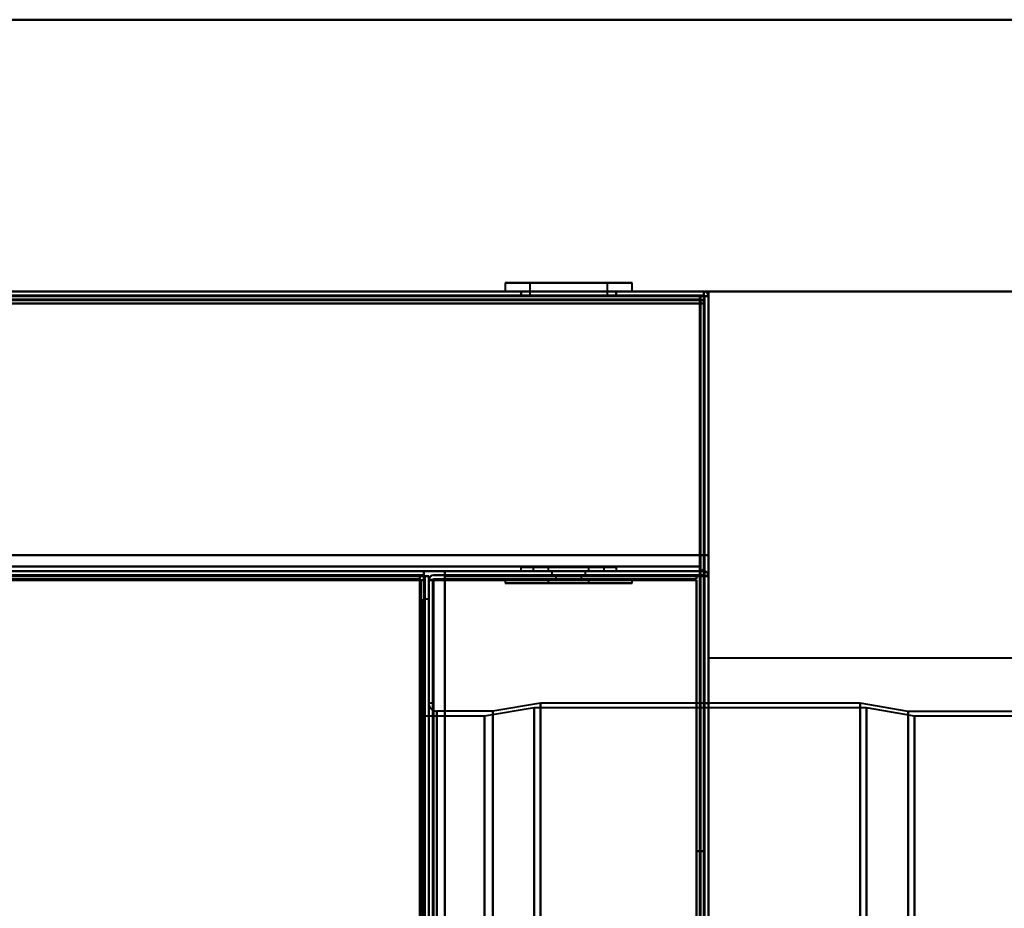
# Model space of a CAD drawing. Header units: millimetres. Extents: x -1352 to 2139, y -120 to 1046.
# Tile 75 of 77: x 499 to 622, y 896 to 1007. Entities that reach past the tile are written whole.
import ezdxf

# ---------------------------------------------------------------- set-up
doc = ezdxf.new("R2010")
doc.units = ezdxf.units.MM
doc.layers.add('A-GENM', color=13, linetype='Continuous', lineweight=40)
doc.layers.add('G-IMPT', color=8, linetype='Continuous', lineweight=40)

# ---------------------------------------------------------------- blocks, each defined once
blk = doc.blocks.new('Nexa Toit - 1000-755047-Avant')
at = {"layer": 'A-GENM'}
for p, q in [((705, 1007.37), (-705, 1007.37)), ((-705, 1007.37), (705, 1007.37)), ((705, 973.37), (-705, 973.37)), ((-705, 973.37), (705, 973.37))]:
    blk.add_line(p, q, dxfattribs=at)
blk = doc.blocks.new('Maintenance r21 - Maintenance r21-755170-Avant')
at = {"layer": 'A-GENM'}
for p, q in [((585, 973.37), (-585, 973.37)), ((-585, 973.37), (585, 973.37)), ((585, 0), (585, 973.37)), ((585, 973.37), (585, 0))]:
    blk.add_line(p, q, dxfattribs=at)
blk = doc.blocks.new('Souche connecteur circulaire R23 - Souche connecteur circulaire R23-755164-Avant')
at = {"layer": 'A-GENM'}
for p, q in [((625, 927.5), (585, 927.5)), ((585, 927.5), (585, 770))]:
    blk.add_line(p, q, dxfattribs=at)
blk = doc.blocks.new('NEXA 1000 CALQUES_dwg-755156-Avant')
at = {"layer": 'G-IMPT'}
for p, q in [((559.55, 974.47), (559.55, 973.37)), ((559.55, 974.47), (559.55, 973.37)), ((559.55, 974.47), (570.55, 974.47)), ((559.55, 974.47), (570.55, 974.47)), ((570.55, 974.47), (559.55, 974.47)), ((570.55, 974.47), (559.55, 974.47)), ((562.65, 974.47), (562.65, 972.87)), ((562.65, 974.47), (562.65, 972.87)), ((562.65, 974.47), (569.36, 974.47)), ((562.65, 974.47), (569.36, 974.47)), ((569.36, 974.47), (562.65, 974.47)), ((569.36, 974.47), (562.65, 974.47)), ((564.45, 974.47), (575.45, 974.47)), ((564.45, 974.47), (575.45, 974.47)), ((575.45, 974.47), (564.45, 974.47)), ((575.45, 974.47), (564.45, 974.47)), ((565.64, 974.47), (572.35, 974.47)), ((565.64, 974.47), (572.35, 974.47)), ((572.35, 974.47), (565.64, 974.47)), ((572.35, 974.47), (565.64, 974.47)), ((572.35, 972.87), (572.35, 974.47)), ((572.35, 972.87), (572.35, 974.47)), ((575.45, 973.37), (575.45, 974.47)), ((575.45, 973.37), (575.45, 974.47)), ((584.4, 973.37), (-584.4, 973.37)), ((584.4, 973.37), (-171.4, 973.37)), ((559.55, 973.37), (575.45, 973.37)), ((559.55, 973.37), (575.45, 973.37)), ((559.55, 973.37), (575.45, 973.37)), ((559.55, 973.37), (575.45, 973.37)), ((570.55, 973.37), (559.55, 973.37)), ((570.55, 973.37), (559.55, 973.37)), ((561.5, 973.37), (561.5, 972.87)), ((561.5, 973.37), (561.5, 972.87)), ((567.5, 973.37), (561.5, 973.37)), ((567.5, 973.37), (561.5, 973.37)), ((561.5, 972.87), (567.5, 972.87)), ((561.5, 972.87), (567.5, 972.87)), ((561.55, 973.37), (561.55, 972.87)), ((561.55, 973.37), (561.55, 972.87)), ((561.55, 973.37), (569.78, 973.37)), ((561.55, 973.37), (569.78, 973.37)), ((565.22, 972.87), (561.55, 972.87)), ((569.78, 972.87), (561.55, 972.87)), ((565.22, 972.87), (561.55, 972.87)), ((569.78, 972.87), (561.55, 972.87)), ((562.65, 972.87), (569.36, 972.87)), ((562.65, 972.87), (565.64, 972.87)), ((562.65, 972.87), (569.36, 972.87)), ((562.65, 972.87), (565.64, 972.87)), ((572.35, 972.87), (562.65, 972.87)), ((572.35, 972.87), (562.65, 972.87)), ((572.35, 972.87), (562.65, 972.87)), ((572.35, 972.87), (562.65, 972.87)), ((575.45, 973.37), (564.45, 973.37)), ((575.45, 973.37), (564.45, 973.37)), ((565.22, 973.37), (573.45, 973.37)), ((565.22, 973.37), (573.45, 973.37)), ((573.45, 972.87), (565.22, 972.87)), ((573.45, 972.87), (565.22, 972.87)), ((565.64, 972.87), (572.35, 972.87)), ((565.64, 972.87), (572.35, 972.87)), ((573.5, 973.37), (567.5, 973.37)), ((573.5, 973.37), (567.5, 973.37)), ((567.5, 972.87), (573.5, 972.87)), ((567.5, 972.87), (573.5, 972.87)), ((575.45, 973.37), (570.55, 973.37)), ((575.45, 973.37), (570.55, 973.37)), ((573.45, 972.87), (573.45, 973.37)), ((573.45, 972.87), (573.45, 973.37)), ((573.5, 972.87), (573.5, 973.37)), ((573.5, 972.87), (573.5, 973.37)), ((583.9, 972.87), (583.9, 972.27)), ((583.9, 972.27), (583.9, 972.87)), ((584.5, 972.27), (583.9, 972.27)), ((583.9, 972.27), (584.5, 972.27)), ((584.4, 972.77), (584.4, 973.37)), ((584.4, 972.77), (584.4, 973.37)), ((584.4, 973.37), (584.4, 972.77)), ((584.4, 973.37), (584.4, 972.77)), ((584.4, 972.77), (584.4, 973.37)), ((584.4, 973.37), (584.4, 972.77)), ((585, 972.77), (584.4, 972.77)), ((584.4, 972.77), (585, 972.77)), ((585, 128.97), (585, 972.77)), ((583.9, 938.97), (583.9, 938.37)), ((583.9, 938.97), (583.9, 938.37)), ((583.9, 938.37), (583.9, 938.97)), ((583.9, 938.37), (583.9, 938.97)), ((-583.9, 938.37), (583.9, 938.37)), ((548.9, 937.87), (-548.9, 937.87)), ((548.9, 937.27), (548.9, 937.87)), ((548.9, 937.87), (548.9, 937.27)), ((549.4, 937.77), (549.4, 938.37)), ((549.4, 938.37), (549.4, 937.77)), ((549.4, 937.77), (550, 937.77)), ((550, 937.77), (549.4, 937.77)), ((561.5, 938.87), (561.5, 938.37)), ((561.5, 938.87), (561.5, 938.37)), ((561.5, 938.87), (573.5, 938.87)), ((561.5, 938.87), (573.5, 938.87)), ((567.5, 938.87), (561.5, 938.87)), ((567.5, 938.87), (561.5, 938.87)), ((561.5, 938.87), (573.5, 938.87)), ((561.5, 938.87), (573.5, 938.87)), ((567.5, 938.87), (561.5, 938.87)), ((567.5, 938.87), (561.5, 938.87)), ((573.5, 938.37), (561.5, 938.37)), ((573.5, 938.37), (561.5, 938.37)), ((561.5, 938.37), (567.5, 938.37)), ((573.5, 938.37), (561.5, 938.37)), ((573.5, 938.37), (561.5, 938.37)), ((561.5, 938.37), (567.5, 938.37)), ((563.05, 938.87), (563.05, 938.37)), ((563.05, 938.87), (563.05, 938.37)), ((563.05, 938.87), (569.2, 938.87)), ((563.05, 938.87), (565.8, 938.87)), ((571.95, 938.87), (563.05, 938.87)), ((571.95, 938.87), (563.05, 938.87)), ((563.05, 938.87), (569.2, 938.87)), ((563.05, 938.87), (565.8, 938.87)), ((571.95, 938.87), (563.05, 938.87)), ((571.95, 938.87), (563.05, 938.87)), ((563.05, 938.37), (571.95, 938.37)), ((563.05, 938.37), (571.95, 938.37)), ((569.2, 938.37), (563.05, 938.37)), ((563.05, 938.37), (571.95, 938.37)), ((563.05, 938.37), (571.95, 938.37)), ((569.2, 938.37), (563.05, 938.37)), ((564.95, 938.87), (564.95, 938.37)), ((564.95, 938.87), (564.95, 938.37)), ((566.52, 938.87), (564.95, 938.87)), ((568.48, 938.87), (564.95, 938.87)), ((564.95, 938.87), (570.05, 938.87)), ((564.95, 938.87), (570.05, 938.87)), ((566.52, 938.87), (564.95, 938.87)), ((568.48, 938.87), (564.95, 938.87)), ((564.95, 938.87), (570.05, 938.87)), ((564.95, 938.87), (570.05, 938.87)), ((564.95, 938.37), (568.48, 938.37)), ((564.95, 938.37), (568.48, 938.37)), ((570.05, 938.37), (564.95, 938.37)), ((570.05, 938.37), (564.95, 938.37)), ((570.05, 938.37), (564.95, 938.37)), ((570.05, 938.37), (564.95, 938.37)), ((565.4, 938.37), (565.4, 937.87)), ((565.4, 938.37), (565.4, 937.87)), ((567.5, 938.37), (565.4, 938.37)), ((569.6, 938.37), (565.4, 938.37)), ((565.4, 938.37), (567.5, 938.37)), ((567.5, 938.37), (565.4, 938.37)), ((569.6, 938.37), (565.4, 938.37)), ((565.4, 938.37), (567.5, 938.37)), ((565.4, 937.87), (569.6, 937.87)), ((565.4, 937.87), (569.6, 937.87)), ((565.4, 937.87), (569.6, 937.87)), ((565.4, 937.87), (569.6, 937.87)), ((569.6, 937.87), (565.4, 937.87)), ((569.6, 937.87), (565.4, 937.87)), ((569.6, 937.87), (565.4, 937.87)), ((569.6, 937.87), (565.4, 937.87)), ((565.8, 938.87), (571.95, 938.87)), ((565.8, 938.87), (571.95, 938.87)), ((571.95, 938.37), (565.8, 938.37)), ((571.95, 938.37), (565.8, 938.37)), ((565.9, 937.87), (565.9, 937.37)), ((565.9, 937.87), (565.9, 937.37)), ((565.9, 937.87), (567.5, 937.87)), ((569.1, 937.87), (565.9, 937.87)), ((567.5, 937.87), (565.9, 937.87)), ((565.9, 937.87), (567.5, 937.87)), ((569.1, 937.87), (565.9, 937.87)), ((567.5, 937.87), (565.9, 937.87)), ((570.05, 938.87), (566.52, 938.87)), ((570.05, 938.87), (566.52, 938.87)), ((566.52, 938.37), (570.05, 938.37)), ((566.52, 938.37), (570.05, 938.37)), ((573.5, 938.87), (567.5, 938.87)), ((573.5, 938.87), (567.5, 938.87)), ((567.5, 938.37), (573.5, 938.37)), ((567.5, 938.37), (573.5, 938.37)), ((567.5, 938.37), (573.5, 938.37)), ((567.5, 938.37), (573.5, 938.37)), ((569.6, 938.37), (567.5, 938.37)), ((567.5, 938.37), (569.6, 938.37)), ((569.6, 938.37), (567.5, 938.37)), ((567.5, 938.37), (569.6, 938.37)), ((567.5, 937.87), (569.1, 937.87)), ((569.1, 937.87), (567.5, 937.87)), ((567.5, 937.87), (569.1, 937.87)), ((569.1, 937.87), (567.5, 937.87)), ((568.48, 938.37), (570.05, 938.37)), ((568.48, 938.37), (570.05, 938.37)), ((569.1, 937.37), (569.1, 937.87)), ((569.1, 937.37), (569.1, 937.87)), ((571.95, 938.37), (569.2, 938.37)), ((571.95, 938.37), (569.2, 938.37)), ((569.6, 937.87), (569.6, 938.37)), ((569.6, 937.87), (569.6, 938.37)), ((570.05, 938.37), (570.05, 938.87)), ((570.05, 938.37), (570.05, 938.87)), ((571.95, 938.37), (571.95, 938.87)), ((571.95, 938.37), (571.95, 938.87)), ((573.5, 938.37), (573.5, 938.87)), ((573.5, 938.37), (573.5, 938.87)), ((584.4, 937.77), (585, 937.77)), ((584.4, 937.77), (585, 937.77)), ((585, 937.77), (584.4, 937.77)), ((585, 937.77), (584.4, 937.77)), ((585, 876.17), (585, 937.77)), ((549.5, 937.27), (548.9, 937.27)), ((548.9, 937.27), (549.5, 937.27)), ((549.5, 129.47), (549.5, 937.27)), ((550, 937.27), (550, 129.47)), ((550.6, 937.27), (550, 937.27)), ((550.6, 937.27), (550, 937.27)), ((550, 937.27), (550.6, 937.27)), ((550, 937.27), (550.6, 937.27)), ((559.55, 937.37), (559.55, 936.87)), ((559.55, 937.37), (559.55, 936.87)), ((575.45, 937.37), (559.55, 937.37)), ((575.45, 937.37), (559.55, 937.37)), ((575.45, 937.37), (559.55, 937.37)), ((575.45, 937.37), (559.55, 937.37)), ((559.55, 937.37), (570.55, 937.37)), ((559.55, 937.37), (570.55, 937.37)), ((564.45, 936.87), (559.55, 936.87)), ((560.16, 936.87), (559.55, 936.87)), ((564.45, 936.87), (559.55, 936.87)), ((560.16, 936.87), (559.55, 936.87)), ((559.55, 936.87), (574.84, 936.87)), ((559.55, 936.87), (574.84, 936.87)), ((570.55, 936.87), (560.16, 936.87)), ((570.55, 936.87), (560.16, 936.87)), ((560.16, 936.87), (575.45, 936.87)), ((560.16, 936.87), (575.45, 936.87)), ((564.45, 937.37), (575.45, 937.37)), ((564.45, 937.37), (575.45, 937.37)), ((575.45, 936.87), (564.45, 936.87)), ((575.45, 936.87), (564.45, 936.87)), ((564.95, 937.37), (564.95, 936.87)), ((564.95, 937.37), (564.95, 936.87)), ((564.95, 937.37), (570.05, 937.37)), ((564.95, 937.37), (570.05, 937.37)), ((568.48, 937.37), (564.95, 937.37)), ((564.95, 937.37), (570.05, 937.37)), ((564.95, 937.37), (570.05, 937.37)), ((568.48, 937.37), (564.95, 937.37)), ((569.86, 936.87), (564.95, 936.87)), ((564.95, 936.87), (565.14, 936.87)), ((564.95, 936.87), (566.52, 936.87)), ((569.86, 936.87), (564.95, 936.87)), ((564.95, 936.87), (565.14, 936.87)), ((564.95, 936.87), (566.52, 936.87)), ((570.05, 936.87), (565.14, 936.87)), ((565.14, 936.87), (568.48, 936.87)), ((570.05, 936.87), (565.14, 936.87)), ((565.14, 936.87), (568.48, 936.87)), ((565.9, 937.37), (569.1, 937.37)), ((565.9, 937.37), (569.1, 937.37)), ((569.1, 937.37), (565.9, 937.37)), ((569.1, 937.37), (565.9, 937.37)), ((565.9, 937.37), (569.1, 937.37)), ((565.9, 937.37), (569.1, 937.37)), ((569.1, 937.37), (565.9, 937.37)), ((569.1, 937.37), (565.9, 937.37)), ((570.05, 937.37), (566.52, 937.37)), ((570.05, 937.37), (566.52, 937.37)), ((566.52, 936.87), (570.05, 936.87)), ((566.52, 936.87), (570.05, 936.87)), ((570.05, 937.37), (568.48, 937.37)), ((570.05, 937.37), (568.48, 937.37)), ((570.05, 936.87), (570.05, 937.37)), ((570.05, 936.87), (570.05, 937.37)), ((570.55, 937.37), (575.45, 937.37)), ((570.55, 937.37), (575.45, 937.37)), ((575.45, 936.87), (575.45, 937.37)), ((575.45, 936.87), (575.45, 937.37)), ((550, 934.87), (549.3, 934.87)), ((549.3, 604.87), (549.3, 934.87)), ((549.3, 921.88), (549.3, 934.87)), ((549.3, 934.87), (549.3, 604.87)), ((550, 934.87), (550, 921.88)), ((550, 934.87), (550, 604.87)), ((550, 763.37), (550, 934.87)), ((549.3, 591.87), (549.3, 921.88)), ((549.3, 921.88), (549.3, 591.87)), ((550, 921.88), (550, 763.37)), ((550.5, 921.87), (550, 921.87)), ((550, 921.87), (550, 763.37)), ((550, 702.85), (550, 921.87)), ((550.5, 921.87), (550.5, 763.37)), ((550.5, 763.37), (550.5, 921.87)), ((564, 921.87), (558, 920.87)), ((584.5, 921.87), (564, 921.87)), ((564, 616.88), (564, 921.87)), ((564, 909.86), (564, 921.87)), ((564, 921.87), (564, 909.86)), ((564, 921.87), (564, 616.88)), ((585, 921.87), (584.5, 921.87)), ((584.5, 921.87), (584.5, 616.88)), ((584.5, 921.87), (584.5, 604.87)), ((584.5, 604.87), (584.5, 921.87)), ((584.5, 604.87), (584.5, 921.87)), ((604, 921.87), (585, 921.87)), ((585, 616.88), (585, 921.87)), ((585, 604.87), (585, 921.87)), ((585, 921.87), (585, 604.87)), ((585, 921.87), (585, 604.87)), ((610, 920.84), (604, 921.87)), ((604, 921.87), (604, 909.86)), ((604, 921.87), (604, 616.88)), ((604, 616.88), (604, 921.87)), ((604, 909.86), (604, 921.87)), ((558, 920.87), (551, 920.87)), ((551, 617.81), (551, 920.87)), ((551, 908.94), (551, 920.87)), ((551, 920.87), (551, 823.51)), ((563.2, 921.28), (556.99, 920.25)), ((558, 617.81), (558, 920.87)), ((558, 908.94), (558, 920.87)), ((558, 920.87), (558, 908.94)), ((558, 920.87), (558, 617.81)), ((604.77, 921.28), (563.2, 921.28)), ((563.2, 921.28), (563.2, 909.32)), ((563.2, 921.28), (563.2, 617.43)), ((563.2, 617.43), (563.2, 921.28)), ((563.2, 909.32), (563.2, 921.28)), ((610.77, 920.25), (604.77, 921.28)), ((604.77, 921.28), (604.77, 909.32)), ((604.77, 921.28), (604.77, 617.43)), ((604.77, 617.43), (604.77, 921.28)), ((604.77, 909.32), (604.77, 921.28)), ((623.39, 920.84), (610, 920.84)), ((610, 920.84), (610, 908.91)), ((610, 920.84), (610, 617.84)), ((610, 617.84), (610, 920.84)), ((610, 908.91), (610, 920.84)), ((556.99, 920.25), (549.3, 920.25)), ((549.3, 703.47), (549.3, 920.25)), ((549.3, 920.25), (549.3, 908.36)), ((549.3, 920.25), (549.3, 823.27)), ((556.99, 618.39), (556.99, 920.25)), ((556.99, 908.36), (556.99, 920.25)), ((556.99, 920.25), (556.99, 908.36)), ((556.99, 920.25), (556.99, 618.39)), ((624.3, 920.25), (610.77, 920.25)), ((610.77, 920.25), (610.77, 908.36)), ((610.77, 920.25), (610.77, 618.39)), ((610.77, 618.39), (610.77, 920.25)), ((610.77, 908.36), (610.77, 920.25)), ((563.2, 909.32), (563.2, 605.46)), ((563.2, 605.46), (563.2, 909.32)), ((564, 604.87), (564, 909.86)), ((564, 909.86), (564, 604.87)), ((604, 909.86), (604, 604.87)), ((604, 604.87), (604, 909.86)), ((604.77, 909.32), (604.77, 605.46)), ((604.77, 605.46), (604.77, 909.32)), ((549.3, 908.36), (549.3, 606.5)), ((551, 605.87), (551, 908.94)), ((551, 908.94), (551, 703.23)), ((556.99, 703.47), (556.99, 908.36)), ((556.99, 908.36), (556.99, 703.47)), ((558, 605.87), (558, 908.94)), ((558, 908.94), (558, 605.87)), ((610, 908.91), (610, 605.91)), ((610, 605.91), (610, 908.91)), ((610.77, 908.36), (610.77, 606.5)), ((610.77, 606.5), (610.77, 908.36))]:
    blk.add_line(p, q, dxfattribs=at)
at = {"layer": 'G-IMPT', "flags": 128}
for points in [[(584.4, 973.37), (292.2, 973.37), (0, 973.37), (-292.2, 973.37), (-584.4, 973.37)], [(-584.4, 973.37), (-292.2, 973.37), (0, 973.37), (292.2, 973.37), (584.4, 973.37)], [(-584.4, 973.37), (-292.2, 973.37), (0, 973.37), (292.2, 973.37), (584.4, 973.37)], [(584.4, 973.37), (292.2, 973.37), (0, 973.37), (-292.2, 973.37), (-584.4, 973.37)], [(584.4, 972.87), (292.2, 972.87), (0, 972.87), (-292.2, 972.87), (-584.4, 972.87)], [(-584.4, 972.87), (-292.2, 972.87), (0, 972.87), (292.2, 972.87), (584.4, 972.87)], [(-584.4, 972.77), (-292.2, 972.77), (0, 972.77), (292.2, 972.77), (584.4, 972.77)], [(584.4, 972.77), (292.2, 972.77), (0, 972.77), (-292.2, 972.77), (-584.4, 972.77)], [(584.4, 972.77), (292.2, 972.77), (0, 972.77), (-292.2, 972.77), (-584.4, 972.77)], [(-584.4, 972.77), (-292.2, 972.77), (0, 972.77), (292.2, 972.77), (584.4, 972.77)], [(-584.4, 972.77), (-292.2, 972.77), (0, 972.77), (292.2, 972.77), (584.4, 972.77)], [(584.4, 972.77), (292.2, 972.77), (0, 972.77), (-292.2, 972.77), (-584.4, 972.77)], [(584, 972.87), (292, 972.87), (0, 972.87), (-292, 972.87), (-584, 972.87)], [(-584, 972.87), (-292, 972.87), (0, 972.87), (292, 972.87), (584, 972.87)], [(584, 972.87), (292, 972.87), (0, 972.87), (-292, 972.87), (-584, 972.87)], [(-584, 972.87), (-292, 972.87), (0, 972.87), (292, 972.87), (584, 972.87)], [(-171.4, 973.37), (17.55, 973.37), (206.5, 973.37), (395.45, 973.37), (584.4, 973.37)], [(584.4, 973.37), (395.45, 973.37), (206.5, 973.37), (17.55, 973.37), (-171.4, 973.37)], [(-171.4, 973.37), (17.55, 973.37), (206.5, 973.37), (395.45, 973.37), (584.4, 973.37)], [(584.4, 973.37), (395.45, 973.37), (206.5, 973.37), (17.55, 973.37), (-171.4, 973.37)], [(584.4, 972.87), (395.45, 972.87), (206.5, 972.87), (17.55, 972.87), (-171.4, 972.87)], [(-171.4, 972.77), (17.55, 972.77), (206.5, 972.77), (395.45, 972.77), (584.4, 972.77)], [(-171.4, 972.77), (17.55, 972.77), (206.5, 972.77), (395.45, 972.77), (584.4, 972.77)], [(584.4, 972.77), (395.45, 972.77), (206.5, 972.77), (17.55, 972.77), (-171.4, 972.77)], [(583.9, 972.87), (395.2, 972.87), (206.5, 972.87), (17.8, 972.87), (-170.9, 972.87)], [(-170.9, 972.87), (17.8, 972.87), (206.5, 972.87), (395.2, 972.87), (583.9, 972.87)], [(583.9, 972.87), (395.2, 972.87), (206.5, 972.87), (17.8, 972.87), (-170.9, 972.87)], [(-170.9, 972.87), (17.8, 972.87), (206.5, 972.87), (395.2, 972.87), (583.9, 972.87)], [(-170.9, 972.87), (17.8, 972.87), (206.5, 972.87), (395.2, 972.87), (583.9, 972.87)], [(583.9, 972.87), (395.2, 972.87), (206.5, 972.87), (17.8, 972.87), (-170.9, 972.87)], [(-170.9, 972.37), (17.8, 972.37), (206.5, 972.37), (395.2, 972.37), (583.9, 972.37)], [(583.9, 972.37), (395.2, 972.37), (206.5, 972.37), (17.8, 972.37), (-170.9, 972.37)], [(-170.9, 972.37), (17.8, 972.37), (206.5, 972.37), (395.2, 972.37), (583.9, 972.37)], [(583.9, 972.27), (395.2, 972.27), (206.5, 972.27), (17.8, 972.27), (-170.9, 972.27)], [(583.9, 972.27), (395.2, 972.27), (206.5, 972.27), (17.8, 972.27), (-170.9, 972.27)], [(-170.9, 972.27), (17.8, 972.27), (206.5, 972.27), (395.2, 972.27), (583.9, 972.27)], [(584.4, 972.87), (584.27, 972.87), (584.15, 972.87), (584.02, 972.87), (583.9, 972.87)], [(583.9, 972.87), (584.02, 972.87), (584.15, 972.87), (584.27, 972.87), (584.4, 972.87)], [(583.9, 972.37), (583.9, 972.5), (583.9, 972.62), (583.9, 972.75), (583.9, 972.87)], [(583.9, 972.87), (583.9, 972.75), (583.9, 972.62), (583.9, 972.5), (583.9, 972.37)], [(583.9, 972.37), (583.9, 972.36), (583.9, 972.35), (583.9, 972.33), (583.9, 972.32)], [(583.9, 972.32), (583.9, 972.31), (583.9, 972.3), (583.9, 972.28), (583.9, 972.27)], [(583.9, 972.27), (583.91, 972.27), (583.92, 972.27), (583.94, 972.27), (583.95, 972.27)], [(583.9, 129.47), (583.9, 340.17), (583.9, 550.87), (583.9, 761.57), (583.9, 972.27)], [(583.9, 129.47), (583.9, 340.17), (583.9, 550.87), (583.9, 761.57), (583.9, 972.27)], [(583.9, 972.27), (583.9, 761.57), (583.9, 550.87), (583.9, 340.17), (583.9, 129.47)], [(583.95, 938.87), (583.96, 947.37), (583.97, 955.87), (583.99, 964.37), (584, 972.87)], [(584, 972.87), (583.99, 964.37), (583.97, 955.87), (583.96, 947.37), (583.95, 938.87)], [(583.95, 972.27), (583.96, 972.27), (583.97, 972.27), (583.99, 972.27), (584, 972.27)], [(584, 938.87), (584, 947.37), (584, 955.87), (584, 964.37), (584, 972.87)], [(584, 972.87), (584, 964.37), (584, 955.87), (584, 947.37), (584, 938.87)], [(584, 972.27), (584, 761.57), (584, 550.87), (584, 340.17), (584, 129.47)], [(584, 129.47), (584, 340.17), (584, 550.87), (584, 761.57), (584, 972.27)], [(584, 972.27), (584, 761.57), (584, 550.87), (584, 340.17), (584, 129.47)], [(584.5, 972.27), (584.37, 972.27), (584.25, 972.27), (584.12, 972.27), (584, 972.27)], [(584, 972.27), (584.12, 972.27), (584.25, 972.27), (584.37, 972.27), (584.5, 972.27)], [(584.4, 973.37), (584.41, 973.23), (584.42, 973.1), (584.44, 972.96), (584.45, 972.82)], [(584.45, 972.82), (584.44, 972.96), (584.42, 973.1), (584.41, 973.23), (584.4, 973.37)], [(584.4, 972.82), (584.4, 972.96), (584.4, 973.1), (584.4, 973.23), (584.4, 973.37)], [(584.4, 973.37), (584.4, 973.23), (584.4, 973.1), (584.4, 972.96), (584.4, 972.82)], [(584.4, 973.37), (584.4, 973.25), (584.4, 973.12), (584.4, 973), (584.4, 972.87)], [(584.4, 972.87), (584.4, 973), (584.4, 973.12), (584.4, 973.25), (584.4, 973.37)], [(584.4, 972.82), (584.4, 972.83), (584.4, 972.85), (584.4, 972.86), (584.4, 972.87)], [(584.4, 940.37), (584.4, 948.48), (584.4, 956.6), (584.4, 964.71), (584.4, 972.82)], [(584.4, 972.82), (584.4, 964.71), (584.4, 956.6), (584.4, 948.48), (584.4, 940.37)], [(584.4, 972.77), (584.4, 972.78), (584.4, 972.8), (584.4, 972.81), (584.4, 972.82)], [(584.4, 972.77), (584.4, 964.67), (584.4, 956.57), (584.4, 948.47), (584.4, 940.37)], [(584.4, 940.37), (584.4, 948.47), (584.4, 956.57), (584.4, 964.67), (584.4, 972.77)], [(584.4, 972.77), (584.4, 964.67), (584.4, 956.57), (584.4, 948.47), (584.4, 940.37)], [(584.4, 940.37), (584.4, 948.47), (584.4, 956.57), (584.4, 964.67), (584.4, 972.77)], [(584.4, 940.37), (584.4, 948.47), (584.4, 956.57), (584.4, 964.67), (584.4, 972.77)], [(584.4, 972.77), (584.4, 964.67), (584.4, 956.57), (584.4, 948.47), (584.4, 940.37)], [(584.45, 972.77), (584.44, 972.77), (584.42, 972.77), (584.41, 972.77), (584.4, 972.77)], [(584.4, 972.77), (584.4, 761.82), (584.4, 550.87), (584.4, 339.92), (584.4, 128.97)], [(584.4, 972.77), (584.4, 761.82), (584.4, 550.87), (584.4, 339.92), (584.4, 128.97)], [(584.4, 128.97), (584.4, 339.92), (584.4, 550.87), (584.4, 761.82), (584.4, 972.77)], [(584.45, 972.82), (584.46, 964.71), (584.47, 956.6), (584.49, 948.48), (584.5, 940.37)], [(584.5, 940.37), (584.49, 948.48), (584.47, 956.6), (584.46, 964.71), (584.45, 972.82)], [(584.5, 972.77), (584.49, 972.77), (584.47, 972.77), (584.46, 972.77), (584.45, 972.77)], [(584.5, 940.37), (584.5, 948.47), (584.5, 956.57), (584.5, 964.67), (584.5, 972.77)], [(584.5, 972.77), (584.5, 964.67), (584.5, 956.57), (584.5, 948.47), (584.5, 940.37)], [(584.5, 128.97), (584.5, 339.92), (584.5, 550.87), (584.5, 761.82), (584.5, 972.77)], [(584.5, 972.77), (584.5, 972.65), (584.5, 972.52), (584.5, 972.4), (584.5, 972.27)], [(584.5, 972.27), (584.5, 972.4), (584.5, 972.52), (584.5, 972.65), (584.5, 972.77)], [(584.5, 972.77), (584.62, 972.77), (584.75, 972.77), (584.87, 972.77), (585, 972.77)], [(585, 972.77), (584.87, 972.77), (584.75, 972.77), (584.62, 972.77), (584.5, 972.77)], [(584.5, 972.27), (584.5, 761.57), (584.5, 550.87), (584.5, 340.17), (584.5, 129.47)], [(584.5, 129.47), (584.5, 340.17), (584.5, 550.87), (584.5, 761.57), (584.5, 972.27)], [(584.5, 129.47), (584.5, 340.17), (584.5, 550.87), (584.5, 761.57), (584.5, 972.27)], [(584.5, 972.27), (584.5, 761.57), (584.5, 550.87), (584.5, 340.17), (584.5, 129.47)], [(584.5, 972.27), (584.5, 761.57), (584.5, 550.87), (584.5, 340.17), (584.5, 129.47)], [(584.5, 129.47), (584.5, 340.17), (584.5, 550.87), (584.5, 761.57), (584.5, 972.27)], [(585, 940.37), (585, 948.47), (585, 956.57), (585, 964.67), (585, 972.77)], [(585, 972.77), (585, 964.67), (585, 956.57), (585, 948.47), (585, 940.37)], [(585, 940.37), (585, 948.47), (585, 956.57), (585, 964.67), (585, 972.77)], [(585, 972.77), (585, 964.67), (585, 956.57), (585, 948.47), (585, 940.37)], [(585, 972.77), (585, 948.62), (585, 924.47), (585, 900.32), (585, 876.17)], [(585, 128.97), (585, 339.92), (585, 550.87), (585, 761.82), (585, 972.77)], [(585, 876.17), (585, 900.32), (585, 924.47), (585, 948.62), (585, 972.77)], [(585, 972.77), (585, 761.82), (585, 550.87), (585, 339.92), (585, 128.97)], [(-583.9, 971.87), (-291.95, 971.87), (0, 971.87), (291.95, 971.87), (583.9, 971.87)], [(583.9, 971.87), (291.95, 971.87), (0, 971.87), (-291.95, 971.87), (-583.9, 971.87)], [(-583.9, 971.87), (-291.95, 971.87), (0, 971.87), (291.95, 971.87), (583.9, 971.87)], [(583.9, 971.87), (291.95, 971.87), (0, 971.87), (-291.95, 971.87), (-583.9, 971.87)], [(583.9, 971.87), (291.95, 971.87), (0, 971.87), (-291.95, 971.87), (-583.9, 971.87)], [(-583.9, 971.87), (-291.95, 971.87), (0, 971.87), (291.95, 971.87), (583.9, 971.87)], [(583.9, 971.87), (291.95, 971.87), (0, 971.87), (-291.95, 971.87), (-583.9, 971.87)], [(-583.9, 971.87), (-291.95, 971.87), (0, 971.87), (291.95, 971.87), (583.9, 971.87)], [(583.9, 938.87), (583.9, 947.12), (583.9, 955.37), (583.9, 963.62), (583.9, 971.87)], [(583.9, 971.87), (583.9, 964), (583.9, 956.12), (583.9, 948.25), (583.9, 940.37)], [(583.9, 971.87), (583.9, 963.62), (583.9, 955.37), (583.9, 947.12), (583.9, 938.87)], [(583.9, 940.37), (583.9, 948.25), (583.9, 956.12), (583.9, 964), (583.9, 971.87)], [(583.9, 971.87), (583.91, 963.62), (583.92, 955.37), (583.94, 947.12), (583.95, 938.87)], [(583.9, 940.37), (583.9, 948.25), (583.9, 956.12), (583.9, 964), (583.9, 971.87)], [(583.95, 938.87), (583.94, 947.12), (583.92, 955.37), (583.91, 963.62), (583.9, 971.87)], [(583.9, 971.87), (583.9, 964), (583.9, 956.12), (583.9, 948.25), (583.9, 940.37)], [(583.95, 938.87), (583.96, 947.12), (583.97, 955.37), (583.99, 963.62), (584, 971.87)], [(584, 971.87), (583.99, 963.62), (583.97, 955.37), (583.96, 947.12), (583.95, 938.87)], [(584, 971.87), (584.12, 971.87), (584.25, 971.87), (584.37, 971.87), (584.5, 971.87)], [(584.5, 971.87), (584.37, 971.87), (584.25, 971.87), (584.12, 971.87), (584, 971.87)], [(584, 971.87), (584, 963.62), (584, 955.37), (584, 947.12), (584, 938.87)], [(584, 938.87), (584, 947.12), (584, 955.37), (584, 963.62), (584, 971.87)], [(584, 971.87), (584.12, 971.87), (584.25, 971.87), (584.37, 971.87), (584.5, 971.87)], [(584.5, 971.87), (584.37, 971.87), (584.25, 971.87), (584.12, 971.87), (584, 971.87)], [(584.5, 971.87), (584.5, 964), (584.5, 956.12), (584.5, 948.25), (584.5, 940.37)], [(584.5, 940.37), (584.5, 948.25), (584.5, 956.12), (584.5, 964), (584.5, 971.87)], [(584.5, 940.37), (584.5, 948.25), (584.5, 956.12), (584.5, 964), (584.5, 971.87)], [(584.5, 971.87), (584.5, 964), (584.5, 956.12), (584.5, 948.25), (584.5, 940.37)], [(584.4, 940.37), (292.2, 940.37), (0, 940.37), (-292.2, 940.37), (-584.4, 940.37)], [(-584.4, 940.37), (-292.2, 940.37), (0, 940.37), (292.2, 940.37), (584.4, 940.37)], [(-584.4, 940.37), (-292.2, 940.37), (0, 940.37), (292.2, 940.37), (584.4, 940.37)], [(584.4, 940.37), (292.2, 940.37), (0, 940.37), (-292.2, 940.37), (-584.4, 940.37)], [(583.9, 940.37), (291.95, 940.37), (0, 940.37), (-291.95, 940.37), (-583.9, 940.37)], [(-583.9, 940.37), (-291.95, 940.37), (0, 940.37), (291.95, 940.37), (583.9, 940.37)], [(-583.9, 940.37), (-291.95, 940.37), (0, 940.37), (291.95, 940.37), (583.9, 940.37)], [(583.9, 940.37), (291.95, 940.37), (0, 940.37), (-291.95, 940.37), (-583.9, 940.37)], [(583.9, 940.37), (583.9, 940.02), (583.9, 939.67), (583.9, 939.32), (583.9, 938.97)], [(583.9, 938.97), (583.9, 939.32), (583.9, 939.67), (583.9, 940.02), (583.9, 940.37)], [(583.9, 940.37), (583.9, 940.02), (583.9, 939.67), (583.9, 939.32), (583.9, 938.97)], [(583.9, 938.97), (583.9, 939.32), (583.9, 939.67), (583.9, 940.02), (583.9, 940.37)], [(584.4, 940.37), (584.27, 940.37), (584.15, 940.37), (584.02, 940.37), (583.9, 940.37)], [(583.9, 940.37), (584.02, 940.37), (584.15, 940.37), (584.27, 940.37), (584.4, 940.37)], [(583.9, 940.37), (584.02, 940.37), (584.15, 940.37), (584.27, 940.37), (584.4, 940.37)], [(584.4, 940.37), (584.27, 940.37), (584.15, 940.37), (584.02, 940.37), (583.9, 940.37)], [(584.5, 940.37), (584.5, 940.02), (584.5, 939.67), (584.5, 939.32), (584.5, 938.97)], [(584.5, 938.97), (584.5, 939.32), (584.5, 939.67), (584.5, 940.02), (584.5, 940.37)], [(584.5, 940.37), (584.5, 940.02), (584.5, 939.67), (584.5, 939.32), (584.5, 938.97)], [(584.5, 938.97), (584.5, 939.32), (584.5, 939.67), (584.5, 940.02), (584.5, 940.37)], [(584.5, 940.37), (584.62, 940.37), (584.75, 940.37), (584.87, 940.37), (585, 940.37)], [(585, 940.37), (584.87, 940.37), (584.75, 940.37), (584.62, 940.37), (584.5, 940.37)], [(584.5, 940.37), (584.62, 940.37), (584.75, 940.37), (584.87, 940.37), (585, 940.37)], [(585, 940.37), (584.87, 940.37), (584.75, 940.37), (584.62, 940.37), (584.5, 940.37)], [(-583.9, 938.97), (-291.95, 938.97), (0, 938.97), (291.95, 938.97), (583.9, 938.97)], [(583.9, 938.97), (291.95, 938.97), (0, 938.97), (-291.95, 938.97), (-583.9, 938.97)], [(-583.9, 938.97), (-291.95, 938.97), (0, 938.97), (291.95, 938.97), (583.9, 938.97)], [(583.9, 938.97), (291.95, 938.97), (0, 938.97), (-291.95, 938.97), (-583.9, 938.97)], [(552, 938.37), (276, 938.37), (0, 938.37), (-276, 938.37), (-552, 938.37)], [(-552, 938.37), (-276, 938.37), (0, 938.37), (276, 938.37), (552, 938.37)], [(-549.4, 938.37), (-274.7, 938.37), (0, 938.37), (274.7, 938.37), (549.4, 938.37)], [(-549.4, 938.37), (-274.7, 938.37), (0, 938.37), (274.7, 938.37), (549.4, 938.37)], [(549.4, 938.37), (274.7, 938.37), (0, 938.37), (-274.7, 938.37), (-549.4, 938.37)], [(-549.4, 938.37), (-274.7, 938.37), (0, 938.37), (274.7, 938.37), (549.4, 938.37)], [(549.4, 938.37), (274.7, 938.37), (0, 938.37), (-274.7, 938.37), (-549.4, 938.37)], [(549.4, 938.37), (274.7, 938.37), (0, 938.37), (-274.7, 938.37), (-549.4, 938.37)], [(-549.4, 937.87), (-274.7, 937.87), (0, 937.87), (274.7, 937.87), (549.4, 937.87)], [(-549.4, 937.77), (-274.7, 937.77), (0, 937.77), (274.7, 937.77), (549.4, 937.77)], [(549.4, 937.77), (274.7, 937.77), (0, 937.77), (-274.7, 937.77), (-549.4, 937.77)], [(549.4, 937.77), (274.7, 937.77), (0, 937.77), (-274.7, 937.77), (-549.4, 937.77)], [(-548.9, 937.87), (-274.45, 937.87), (0, 937.87), (274.45, 937.87), (548.9, 937.87)], [(548.9, 937.87), (274.45, 937.87), (0, 937.87), (-274.45, 937.87), (-548.9, 937.87)], [(-548.9, 937.87), (-274.45, 937.87), (0, 937.87), (274.45, 937.87), (548.9, 937.87)], [(548.9, 937.87), (274.45, 937.87), (0, 937.87), (-274.45, 937.87), (-548.9, 937.87)], [(548.9, 937.87), (274.45, 937.87), (0, 937.87), (-274.45, 937.87), (-548.9, 937.87)], [(-548.9, 937.87), (-274.45, 937.87), (0, 937.87), (274.45, 937.87), (548.9, 937.87)], [(548.9, 937.37), (548.9, 937.5), (548.9, 937.62), (548.9, 937.75), (548.9, 937.87)], [(548.9, 937.87), (548.9, 937.75), (548.9, 937.62), (548.9, 937.5), (548.9, 937.37)], [(549.4, 937.87), (549.27, 937.87), (549.15, 937.87), (549.02, 937.87), (548.9, 937.87)], [(548.9, 937.87), (549.02, 937.87), (549.15, 937.87), (549.27, 937.87), (549.4, 937.87)], [(549.4, 938.37), (550.05, 938.37), (550.7, 938.37), (551.35, 938.37), (552, 938.37)], [(549.4, 938.37), (549.4, 938.25), (549.4, 938.12), (549.4, 938), (549.4, 937.87)], [(549.4, 937.87), (549.4, 938), (549.4, 938.12), (549.4, 938.25), (549.4, 938.37)], [(552, 938.37), (551.35, 938.37), (550.7, 938.37), (550.05, 938.37), (549.4, 938.37)], [(549.4, 937.87), (549.4, 937.86), (549.4, 937.85), (549.4, 937.83), (549.4, 937.82)], [(549.4, 937.82), (549.4, 937.81), (549.4, 937.8), (549.4, 937.78), (549.4, 937.77)], [(549.4, 937.77), (549.4, 735.57), (549.4, 533.37), (549.4, 331.17), (549.4, 128.97)], [(549.4, 128.97), (549.4, 331.17), (549.4, 533.37), (549.4, 735.57), (549.4, 937.77)], [(549.4, 128.97), (549.4, 331.17), (549.4, 533.37), (549.4, 735.57), (549.4, 937.77)], [(549.4, 937.77), (549.41, 937.77), (549.42, 937.77), (549.44, 937.77), (549.45, 937.77)], [(549.45, 937.77), (549.46, 937.77), (549.47, 937.77), (549.49, 937.77), (549.5, 937.77)], [(549.5, 937.27), (549.5, 937.4), (549.5, 937.52), (549.5, 937.65), (549.5, 937.77)], [(549.5, 937.77), (549.5, 735.57), (549.5, 533.37), (549.5, 331.17), (549.5, 128.97)], [(549.5, 937.77), (549.62, 937.77), (549.75, 937.77), (549.87, 937.77), (550, 937.77)], [(549.5, 937.77), (549.5, 937.65), (549.5, 937.52), (549.5, 937.4), (549.5, 937.27)], [(550, 937.77), (549.87, 937.77), (549.75, 937.77), (549.62, 937.77), (549.5, 937.77)], [(550, 937.77), (550, 735.57), (550, 533.37), (550, 331.17), (550, 128.97)], [(550, 937.27), (550, 937.4), (550, 937.52), (550, 937.65), (550, 937.77)], [(550, 128.97), (550, 331.17), (550, 533.37), (550, 735.57), (550, 937.77)], [(550, 937.77), (550, 937.65), (550, 937.52), (550, 937.4), (550, 937.27)], [(550.6, 937.87), (550.95, 937.87), (551.3, 937.87), (551.65, 937.87), (552, 937.87)], [(552, 937.87), (551.65, 937.87), (551.3, 937.87), (550.95, 937.87), (550.6, 937.87)], [(550.6, 937.87), (550.95, 937.87), (551.3, 937.87), (551.65, 937.87), (552, 937.87)], [(552, 937.87), (551.65, 937.87), (551.3, 937.87), (550.95, 937.87), (550.6, 937.87)], [(583.9, 938.37), (575.92, 938.37), (567.95, 938.37), (559.97, 938.37), (552, 938.37)], [(552, 938.37), (559.97, 938.37), (567.95, 938.37), (575.92, 938.37), (583.9, 938.37)], [(552, 938.37), (559.97, 938.37), (567.95, 938.37), (575.92, 938.37), (583.9, 938.37)], [(583.9, 938.37), (575.92, 938.37), (567.95, 938.37), (559.97, 938.37), (552, 938.37)], [(552, 938.37), (560.1, 938.37), (568.2, 938.37), (576.3, 938.37), (584.4, 938.37)], [(584.4, 938.37), (576.3, 938.37), (568.2, 938.37), (560.1, 938.37), (552, 938.37)], [(552, 937.87), (552, 938), (552, 938.12), (552, 938.25), (552, 938.37)], [(552, 938.37), (552, 938.25), (552, 938.12), (552, 938), (552, 937.87)], [(584.4, 938.37), (576.3, 938.37), (568.2, 938.37), (560.1, 938.37), (552, 938.37)], [(552, 938.37), (552, 938.25), (552, 938.12), (552, 938), (552, 937.87)], [(552, 937.87), (552, 938), (552, 938.12), (552, 938.25), (552, 938.37)], [(552, 938.37), (560.1, 938.37), (568.2, 938.37), (576.3, 938.37), (584.4, 938.37)], [(552, 937.87), (559.87, 937.87), (567.75, 937.87), (575.62, 937.87), (583.5, 937.87)], [(583.5, 937.87), (575.62, 937.87), (567.75, 937.87), (559.87, 937.87), (552, 937.87)], [(552, 937.87), (559.87, 937.87), (567.75, 937.87), (575.62, 937.87), (583.5, 937.87)], [(583.5, 937.87), (575.62, 937.87), (567.75, 937.87), (559.87, 937.87), (552, 937.87)], [(552, 937.87), (560.1, 937.87), (568.2, 937.87), (576.3, 937.87), (584.4, 937.87)], [(584.4, 937.87), (576.3, 937.87), (568.2, 937.87), (560.1, 937.87), (552, 937.87)], [(552, 937.87), (560.11, 937.86), (568.22, 937.85), (576.34, 937.83), (584.45, 937.82)], [(584.45, 937.82), (576.34, 937.83), (568.22, 937.85), (560.11, 937.86), (552, 937.87)], [(584.4, 937.77), (576.3, 937.77), (568.2, 937.77), (560.1, 937.77), (552, 937.77)], [(552, 937.77), (552, 735.57), (552, 533.37), (552, 331.17), (552, 128.97)], [(552, 128.97), (552, 331.17), (552, 533.37), (552, 735.57), (552, 937.77)], [(552, 937.77), (552, 937.65), (552, 937.52), (552, 937.4), (552, 937.27)], [(552, 937.27), (552, 937.4), (552, 937.52), (552, 937.65), (552, 937.77)], [(552, 937.77), (560.1, 937.77), (568.2, 937.77), (576.3, 937.77), (584.4, 937.77)], [(552, 937.27), (552, 937.4), (552, 937.52), (552, 937.65), (552, 937.77)], [(552, 937.77), (552, 735.57), (552, 533.37), (552, 331.17), (552, 128.97)], [(584.4, 937.77), (576.3, 937.77), (568.2, 937.77), (560.1, 937.77), (552, 937.77)], [(552, 937.77), (552, 937.65), (552, 937.52), (552, 937.4), (552, 937.27)], [(584.45, 937.77), (576.34, 937.77), (568.22, 937.77), (560.11, 937.77), (552, 937.77)], [(552, 937.77), (560.1, 937.77), (568.2, 937.77), (576.3, 937.77), (584.4, 937.77)], [(584.4, 937.77), (576.3, 937.77), (568.2, 937.77), (560.1, 937.77), (552, 937.77)], [(552, 937.77), (560.11, 937.77), (568.22, 937.77), (576.34, 937.77), (584.45, 937.77)], [(552, 128.97), (552, 331.17), (552, 533.37), (552, 735.57), (552, 937.77)], [(552, 937.77), (560.1, 937.77), (568.2, 937.77), (576.3, 937.77), (584.4, 937.77)], [(583.5, 937.37), (583.5, 937.5), (583.5, 937.62), (583.5, 937.75), (583.5, 937.87)], [(583.5, 937.87), (583.5, 937.75), (583.5, 937.62), (583.5, 937.5), (583.5, 937.37)], [(583.5, 937.87), (583.5, 937.75), (583.5, 937.62), (583.5, 937.5), (583.5, 937.37)], [(583.5, 937.37), (583.5, 937.5), (583.5, 937.62), (583.5, 937.75), (583.5, 937.87)], [(583.9, 938.37), (583.9, 938.5), (583.9, 938.62), (583.9, 938.75), (583.9, 938.87)], [(583.9, 938.37), (583.91, 938.5), (583.92, 938.62), (583.94, 938.75), (583.95, 938.87)], [(583.95, 938.87), (583.94, 938.75), (583.92, 938.62), (583.91, 938.5), (583.9, 938.37)], [(583.9, 938.87), (583.9, 938.75), (583.9, 938.62), (583.9, 938.5), (583.9, 938.37)], [(584.4, 937.77), (584.4, 922.37), (584.4, 906.97), (584.4, 891.57), (584.4, 876.17)], [(584.4, 876.17), (584.4, 891.57), (584.4, 906.97), (584.4, 922.37), (584.4, 937.77)], [(584.4, 937.77), (584.4, 922.37), (584.4, 906.97), (584.4, 891.57), (584.4, 876.17)], [(584.4, 128.97), (584.4, 331.17), (584.4, 533.37), (584.4, 735.57), (584.4, 937.77)], [(584.4, 128.97), (584.4, 331.17), (584.4, 533.37), (584.4, 735.57), (584.4, 937.77)], [(584.4, 937.77), (584.4, 735.57), (584.4, 533.37), (584.4, 331.17), (584.4, 128.97)], [(584.45, 937.82), (584.59, 937.81), (584.72, 937.8), (584.86, 937.78), (585, 937.77)], [(585, 937.77), (584.86, 937.78), (584.72, 937.8), (584.59, 937.81), (584.45, 937.82)], [(585, 937.77), (584.86, 937.77), (584.72, 937.77), (584.59, 937.77), (584.45, 937.77)], [(584.45, 937.77), (584.59, 937.77), (584.72, 937.77), (584.86, 937.77), (585, 937.77)], [(584.5, 876.17), (584.5, 891.57), (584.5, 906.97), (584.5, 922.37), (584.5, 937.77)], [(584.5, 937.77), (584.5, 735.57), (584.5, 533.37), (584.5, 331.17), (584.5, 128.97)], [(585, 876.17), (585, 891.57), (585, 906.97), (585, 922.37), (585, 937.77)], [(585, 937.77), (585, 735.57), (585, 533.37), (585, 331.17), (585, 128.97)], [(585, 128.97), (585, 331.17), (585, 533.37), (585, 735.57), (585, 937.77)], [(585, 937.77), (585, 922.37), (585, 906.97), (585, 891.57), (585, 876.17)], [(549, 937.37), (274.5, 937.37), (0, 937.37), (-274.5, 937.37), (-549, 937.37)], [(-549, 937.37), (-274.5, 937.37), (0, 937.37), (274.5, 937.37), (549, 937.37)], [(548.9, 937.37), (274.45, 937.37), (0, 937.37), (-274.45, 937.37), (-548.9, 937.37)], [(-548.9, 937.37), (-274.45, 937.37), (0, 937.37), (274.45, 937.37), (548.9, 937.37)], [(-548.9, 937.27), (-274.45, 937.27), (0, 937.27), (274.45, 937.27), (548.9, 937.27)], [(548.9, 937.27), (274.45, 937.27), (0, 937.27), (-274.45, 937.27), (-548.9, 937.27)], [(548.9, 937.32), (548.9, 937.33), (548.9, 937.35), (548.9, 937.36), (548.9, 937.37)], [(548.9, 937.37), (548.91, 937.37), (548.92, 937.37), (548.94, 937.37), (548.95, 937.37)], [(548.9, 937.27), (548.9, 937.28), (548.9, 937.3), (548.9, 937.31), (548.9, 937.32)], [(548.95, 937.27), (548.94, 937.27), (548.92, 937.27), (548.91, 937.27), (548.9, 937.27)], [(548.9, 937.27), (548.9, 743.3), (548.9, 549.32), (548.9, 355.35), (548.9, 161.37)], [(548.9, 161.37), (548.9, 355.35), (548.9, 549.32), (548.9, 743.3), (548.9, 937.27)], [(548.95, 937.37), (548.96, 937.37), (548.97, 937.37), (548.99, 937.37), (549, 937.37)], [(549, 937.27), (548.99, 937.27), (548.97, 937.27), (548.96, 937.27), (548.95, 937.27)], [(549, 129.37), (549, 331.37), (549, 533.37), (549, 735.37), (549, 937.37)], [(549, 937.37), (549, 937.36), (549, 937.35), (549, 937.33), (549, 937.32)], [(549, 937.37), (549, 735.37), (549, 533.37), (549, 331.37), (549, 129.37)], [(549, 937.32), (549, 937.31), (549, 937.3), (549, 937.28), (549, 937.27)], [(549.5, 937.27), (549.37, 937.27), (549.25, 937.27), (549.12, 937.27), (549, 937.27)], [(549, 129.47), (549, 331.42), (549, 533.37), (549, 735.32), (549, 937.27)], [(549, 937.27), (549.12, 937.27), (549.25, 937.27), (549.37, 937.27), (549.5, 937.27)], [(549, 937.27), (549, 735.32), (549, 533.37), (549, 331.42), (549, 129.47)], [(549.5, 937.27), (549.5, 735.32), (549.5, 533.37), (549.5, 331.42), (549.5, 129.47)], [(549.5, 129.47), (549.5, 331.42), (549.5, 533.37), (549.5, 735.32), (549.5, 937.27)], [(549.5, 937.27), (549.5, 735.32), (549.5, 533.37), (549.5, 331.42), (549.5, 129.47)], [(549.5, 129.47), (549.5, 331.42), (549.5, 533.37), (549.5, 735.32), (549.5, 937.27)], [(549.5, 129.47), (549.5, 331.42), (549.5, 533.37), (549.5, 735.32), (549.5, 937.27)], [(549.5, 937.27), (549.5, 735.32), (549.5, 533.37), (549.5, 331.42), (549.5, 129.47)], [(550.55, 937.32), (550.41, 937.31), (550.27, 937.3), (550.14, 937.28), (550, 937.27)], [(550, 937.27), (550.14, 937.28), (550.27, 937.3), (550.41, 937.31), (550.55, 937.32)], [(550, 129.47), (550, 331.42), (550, 533.37), (550, 735.32), (550, 937.27)], [(550, 937.27), (550, 735.32), (550, 533.37), (550, 331.42), (550, 129.47)], [(550, 937.27), (550.14, 937.27), (550.27, 937.27), (550.41, 937.27), (550.55, 937.27)], [(550.55, 937.27), (550.41, 937.27), (550.27, 937.27), (550.14, 937.27), (550, 937.27)], [(550, 937.27), (550, 743.3), (550, 549.32), (550, 355.35), (550, 161.37)], [(550, 129.47), (550, 331.42), (550, 533.37), (550, 735.32), (550, 937.27)], [(550, 161.37), (550, 355.35), (550, 549.32), (550, 743.3), (550, 937.27)], [(550, 937.27), (550, 735.32), (550, 533.37), (550, 331.42), (550, 129.47)], [(550.5, 129.47), (550.5, 331.42), (550.5, 533.37), (550.5, 735.32), (550.5, 937.27)], [(550.5, 937.27), (550.5, 735.32), (550.5, 533.37), (550.5, 331.42), (550.5, 129.47)], [(583.5, 937.37), (575.26, 937.36), (567.02, 937.35), (558.79, 937.33), (550.55, 937.32)], [(550.55, 937.32), (558.79, 937.33), (567.02, 937.35), (575.26, 937.36), (583.5, 937.37)], [(550.55, 937.27), (558.79, 937.27), (567.02, 937.27), (575.26, 937.27), (583.5, 937.27)], [(583.5, 937.27), (575.26, 937.27), (567.02, 937.27), (558.79, 937.27), (550.55, 937.27)], [(550.6, 937.37), (558.82, 937.37), (567.05, 937.37), (575.27, 937.37), (583.5, 937.37)], [(583.5, 937.37), (575.27, 937.37), (567.05, 937.37), (558.82, 937.37), (550.6, 937.37)], [(550.6, 937.27), (550.95, 937.27), (551.3, 937.27), (551.65, 937.27), (552, 937.27)], [(550.6, 129.47), (550.6, 331.42), (550.6, 533.37), (550.6, 735.32), (550.6, 937.27)], [(552, 937.27), (551.65, 937.27), (551.3, 937.27), (550.95, 937.27), (550.6, 937.27)], [(550.6, 937.27), (550.95, 937.27), (551.3, 937.27), (551.65, 937.27), (552, 937.27)], [(552, 937.27), (551.65, 937.27), (551.3, 937.27), (550.95, 937.27), (550.6, 937.27)], [(550.6, 937.27), (550.6, 735.32), (550.6, 533.37), (550.6, 331.42), (550.6, 129.47)], [(550.6, 129.47), (550.6, 331.42), (550.6, 533.37), (550.6, 735.32), (550.6, 937.27)], [(550.6, 937.27), (558.82, 937.27), (567.05, 937.27), (575.27, 937.27), (583.5, 937.27)], [(550.6, 129.47), (550.6, 331.42), (550.6, 533.37), (550.6, 735.32), (550.6, 937.27)], [(550.6, 937.27), (550.6, 735.32), (550.6, 533.37), (550.6, 331.42), (550.6, 129.47)], [(550.6, 937.27), (550.6, 735.32), (550.6, 533.37), (550.6, 331.42), (550.6, 129.47)], [(583.5, 937.27), (575.27, 937.27), (567.05, 937.27), (558.82, 937.27), (550.6, 937.27)], [(552, 937.27), (552, 735.32), (552, 533.37), (552, 331.42), (552, 129.47)], [(583.5, 937.27), (575.62, 937.27), (567.75, 937.27), (559.87, 937.27), (552, 937.27)], [(552, 937.27), (559.87, 937.27), (567.75, 937.27), (575.62, 937.27), (583.5, 937.27)], [(552, 129.47), (552, 331.42), (552, 533.37), (552, 735.32), (552, 937.27)], [(552, 937.27), (552, 735.32), (552, 533.37), (552, 331.42), (552, 129.47)], [(583.5, 937.27), (575.62, 937.27), (567.75, 937.27), (559.87, 937.27), (552, 937.27)], [(552, 129.47), (552, 331.42), (552, 533.37), (552, 735.32), (552, 937.27)], [(552, 937.27), (559.87, 937.27), (567.75, 937.27), (575.62, 937.27), (583.5, 937.27)], [(583.5, 937.27), (583.5, 735.32), (583.5, 533.37), (583.5, 331.42), (583.5, 129.47)], [(583.5, 129.47), (583.5, 331.42), (583.5, 533.37), (583.5, 735.32), (583.5, 937.27)], [(583.5, 937.27), (583.5, 922), (583.5, 906.72), (583.5, 891.45), (583.5, 876.17)], [(583.5, 876.17), (583.5, 891.45), (583.5, 906.72), (583.5, 922), (583.5, 937.27)], [(583.5, 937.27), (583.5, 922), (583.5, 906.72), (583.5, 891.45), (583.5, 876.17)], [(583.5, 129.47), (583.5, 331.42), (583.5, 533.37), (583.5, 735.32), (583.5, 937.27)], [(583.5, 876.17), (583.5, 891.45), (583.5, 906.72), (583.5, 922), (583.5, 937.27)], [(583.5, 937.27), (583.5, 735.32), (583.5, 533.37), (583.5, 331.42), (583.5, 129.47)], [(550, 921.87), (550, 921.83), (550, 921.79), (550.01, 921.75), (550.01, 921.71), (550.02, 921.67), (550.03, 921.63), (550.04, 921.6), (550.05, 921.56), (550.06, 921.52), (550.08, 921.48), (550.1, 921.45), (550.11, 921.41), (550.13, 921.38), (550.15, 921.34), (550.17, 921.31), (550.2, 921.28), (550.22, 921.24), (550.25, 921.21), (550.28, 921.18), (550.3, 921.15), (550.33, 921.13), (550.36, 921.1), (550.39, 921.08), (550.43, 921.05), (550.46, 921.03), (550.49, 921.01), (550.53, 920.99), (550.56, 920.97), (550.6, 920.96), (550.64, 920.94), (550.68, 920.93), (550.71, 920.91), (550.75, 920.9), (550.79, 920.89), (550.83, 920.89), (550.87, 920.88), (550.91, 920.88), (550.95, 920.87), (550.99, 920.87), (551, 920.87)], [(585, 921.87), (584.87, 921.87), (584.75, 921.87), (584.62, 921.87), (584.5, 921.87)], [(584.5, 921.87), (584.62, 921.87), (584.75, 921.87), (584.87, 921.87), (585, 921.87)], [(583.5, 903.37), (583.5, 873.37), (583.5, 843.37), (583.5, 813.37), (583.5, 783.37)], [(583.5, 783.37), (583.5, 813.37), (583.5, 843.37), (583.5, 873.37), (583.5, 903.37)], [(583.5, 903.37), (583.5, 873.37), (583.5, 843.37), (583.5, 813.37), (583.5, 783.37)], [(584.5, 903.37), (584.25, 903.37), (584, 903.37), (583.75, 903.37), (583.5, 903.37)], [(583.5, 903.37), (583.75, 903.37), (584, 903.37), (584.25, 903.37), (584.5, 903.37)], [(584.5, 903.37), (584.25, 903.37), (584, 903.37), (583.75, 903.37), (583.5, 903.37)], [(583.5, 783.37), (583.5, 813.37), (583.5, 843.37), (583.5, 873.37), (583.5, 903.37)], [(583.5, 903.37), (583.75, 903.37), (584, 903.37), (584.25, 903.37), (584.5, 903.37)], [(584.5, 783.37), (584.5, 813.37), (584.5, 843.37), (584.5, 873.37), (584.5, 903.37)], [(584.5, 903.37), (584.5, 873.37), (584.5, 843.37), (584.5, 813.37), (584.5, 783.37)], [(584.5, 783.37), (584.5, 813.37), (584.5, 843.37), (584.5, 873.37), (584.5, 903.37)], [(584.5, 903.37), (584.5, 873.37), (584.5, 843.37), (584.5, 813.37), (584.5, 783.37)]]:
    blk.add_lwpolyline(points, dxfattribs=at)
at = {"layer": 'G-IMPT'}
for centre, start, end in [((584.4, 972.77), 0, 90), ((584.4, 972.77), 0, 90), ((584.4, 972.77), 0, 90), ((584.4, 972.77), 360, 90), ((583.9, 938.97), 270, 0), ((583.9, 938.97), 270, 360), ((583.9, 938.97), 270, 360), ((583.9, 938.97), 270, 360), ((550.6, 937.27), 90, 180), ((550.6, 937.27), 90, 180), ((550.6, 937.27), 90, 180), ((550.6, 937.27), 90, 180), ((584.4, 937.77), 0, 90), ((584.4, 937.77), 0, 90), ((584.4, 937.77), 0, 90), ((584.4, 937.77), 0, 90)]:
    blk.add_arc(centre, 0.6, start, end, dxfattribs=at)

msp = doc.modelspace()

# ---------------------------------------------------------------- block references
at = {"layer": 'A-GENM'}
for name in ['Nexa Toit - 1000-755047-Avant', 'Maintenance r21 - Maintenance r21-755170-Avant', 'Souche connecteur circulaire R23 - Souche connecteur circulaire R23-755164-Avant']:
    msp.add_blockref(name, (0, 0), dxfattribs=at)
at = {"layer": 'G-IMPT'}
msp.add_blockref('NEXA 1000 CALQUES_dwg-755156-Avant', (0, 0), dxfattribs=at)

doc.saveas('drawing.dxf')
